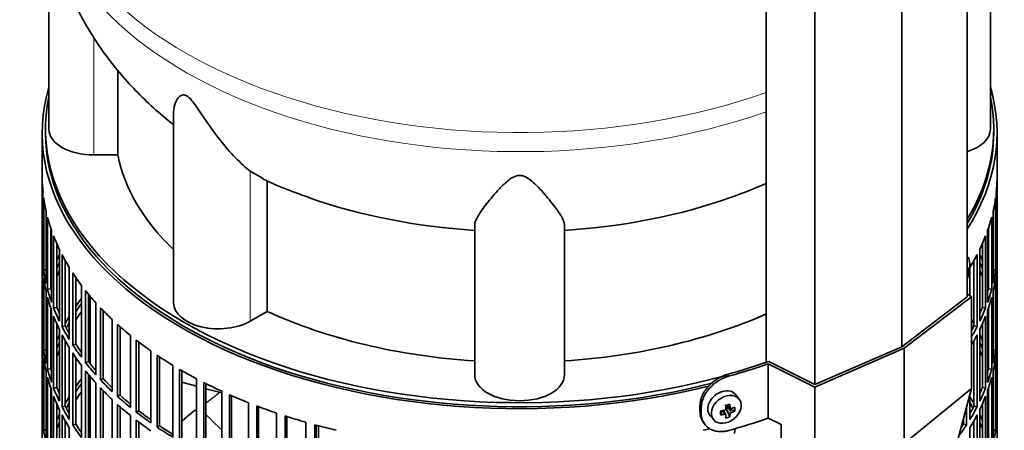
# Model space of a CAD drawing. Header units: millimetres. Extents: x 462 to 1346, y -1444 to 1443.
# Tile 7 of 29: x 1047 to 1343, y -1143 to -1019. Entities that reach past the tile are written whole.
import ezdxf

# ---------------------------------------------------------------- set-up
doc = ezdxf.new("R2010")
doc.units = ezdxf.units.MM
for name, color, linetype in [('LOW_454-2', 7, 'Continuous'), ('M5X8_UNI7687', 7, 'Continuous'), ('VSI344-454_FILTR', 7, 'Continuous'), ('VSI344-454_SUPPO', 7, 'Continuous'), ('VSI344-454_TERMI', 7, 'Continuous'), ('VSI454_DIFFUSORE', 7, 'Continuous')]:
    doc.layers.add(name, color=color, linetype=linetype)

# ---------------------------------------------------------------- blocks, each defined once
blk = doc.blocks.new('SE4')
at = {"layer": 'LOW_454-2', "color": 7, "linetype": 'Continuous', "lineweight": 35}
for p, q in [((1331.45, -1102.39), (1331.45, -701.64)), ((1311.79, -1117.46), (1311.79, -716.46)), ((1271.03, -721.05), (1271.03, -1122.09)), ((1285.7, -1128.81), (1285.7, -727.82))]:
    blk.add_line(p, q, dxfattribs=at)
at = {"layer": 'M5X8_UNI7687', "color": 7, "linetype": 'Continuous', "lineweight": 35}
for p, q in [((1331.46, -1090.42), (1331.45, -1090.42)), ((1331.45, -1094.31), (1331.66, -1094.34)), ((1332.05, -1094.76), (1331.45, -1094.79)), ((1262.96, -1133.22), (1261.96, -1131.87)), ((1259.15, -1134.93), (1260.32, -1135.93)), ((1259.23, -1135), (1259.23, -1135.88)), ((1261.59, -1136.75), (1259.65, -1135.99)), ((1254.18, -1138.15), (1255.29, -1139.41)), ((1257.36, -1137.88), (1257.71, -1136.7)), ((1258.89, -1137.87), (1258.19, -1136.62)), ((1260.1, -1138.49), (1259.2, -1136.52))]:
    blk.add_line(p, q, dxfattribs=at)
at = {"layer": 'M5X8_UNI7687', "color": 4, "linetype": 'Continuous', "lineweight": 9}
for p, q in [((1331.45, -1094.1), (1331.55, -1094.11)), ((1331.45, -1095.33), (1331.76, -1095.42)), ((1331.55, -1096.08), (1331.45, -1096.06)), ((1259.28, -1134.9), (1260.21, -1135.7)), ((1259.65, -1135.99), (1260.66, -1137.14)), ((1258.47, -1137.73), (1257.88, -1136.68)), ((1260.21, -1137.67), (1259.2, -1136.52))]:
    blk.add_line(p, q, dxfattribs=at)
at = {"layer": 'M5X8_UNI7687', "color": 7, "linetype": 'Continuous', "lineweight": 35}
blk.add_arc((1322.27, -1093.05), 10, 336.6187, 6.9701, dxfattribs=at)
for centre, major_axis, ratio, start_param, end_param in [((1330.16, -1095.18), (-1.28, -4.76), 0.345066, 2.435688, 3.131374), ((1322.22, -1093.14), (8.46, -5.33), 0.767256, 0.571643, 0.637478), ((1322.28, -1093.18), (9.95, 0.94), 0.545079, -0.368205, -0.253645), ((1322.28, -1092.93), (9.95, -0.99), 0.605228, 6.0268, 6.141359), ((1322.98, -1095.2), (8.79, 2.9), 0.802083, 5.949712, 6.099404), ((1322.22, -1093.14), (8.46, -5.33), 0.767256, 0.263551, 0.329385), ((1258, -1134.92), (3.89, 3.14), 0.739997, 0, 3.172175), ((1258, -1134.92), (3.89, 3.14), 0.739997, 6.252603, 6.283185), ((1256.31, -1135.33), (8.97, 2.29), 0.035701, -1.293098, -1.143406), ((1255.52, -1131.64), (2.06, -9.79), 0.279258, 1.046834, 1.161394), ((1259.46, -1136.17), (0.391, 0.312), 0.744948, 1.56038, 2.087178), ((1259.66, -1136.4), (-0.449, 0.845), 0.482969, 0.934611, 1.452812), ((1259.66, -1136.4), (-0.837, 0.408), 0.40333, 4.914112, 5.432313), ((1255.24, -1131.72), (3.16, -9.49), 0.408248, 1.007206, 1.121766), ((1255.38, -1131.81), (9.99, 0.43), 0.510658, -1.036687, -0.922127), ((1253.53, -1133.58), (6.65, -6.44), 0.71261, 0.529363, 0.679055), ((1259.09, -1132.08), (-1.01, -9.2), 0.152739, -1.021742, -0.87205), ((1255.38, -1131.81), (9.99, 0.43), 0.510658, -1.393505, -1.278945), ((1255.38, -1131.56), (9.99, -0.48), 0.639648, -1.340934, -1.226375), ((1255.52, -1131.64), (2.06, -9.79), 0.279258, 0.690017, 0.804576), ((1256.31, -1130.33), (7.61, -5.28), 0.901051, 5.557555, 5.707247), ((1255.24, -1131.72), (3.16, -9.49), 0.408248, 0.650389, 0.764948), ((1255.38, -1131.56), (9.99, -0.48), 0.639648, -0.984117, -0.869557)]:
    blk.add_ellipse(centre, major_axis=major_axis, ratio=ratio, start_param=start_param, end_param=end_param, dxfattribs=at)
blk.add_ellipse((1259.05, -1136.23), major_axis=(-3.84, -3.1), ratio=0.739997, dxfattribs=at)
for points in [[(1331.55, -1094.11), (1331.55, -1094.13), (1331.55, -1094.15), (1331.56, -1094.19), (1331.57, -1094.22), (1331.58, -1094.25), (1331.59, -1094.27), (1331.6, -1094.3), (1331.62, -1094.31), (1331.63, -1094.33), (1331.65, -1094.33), (1331.66, -1094.34), (1331.68, -1094.34), (1331.69, -1094.33), (1331.71, -1094.32), (1331.72, -1094.3), (1331.74, -1094.28), (1331.75, -1094.27), (1331.76, -1094.26)], [(1331.76, -1095.42), (1331.75, -1095.43), (1331.74, -1095.45), (1331.72, -1095.48), (1331.71, -1095.51), (1331.69, -1095.55), (1331.68, -1095.59), (1331.66, -1095.63), (1331.65, -1095.68), (1331.63, -1095.73), (1331.62, -1095.77), (1331.6, -1095.82), (1331.59, -1095.87), (1331.58, -1095.91), (1331.57, -1095.96), (1331.56, -1096), (1331.55, -1096.04), (1331.55, -1096.07), (1331.55, -1096.08)], [(1258.47, -1136.57), (1258.48, -1136.57), (1258.52, -1136.56), (1258.56, -1136.54), (1258.61, -1136.52), (1258.65, -1136.5), (1258.69, -1136.48), (1258.73, -1136.45), (1258.76, -1136.41), (1258.8, -1136.38), (1258.83, -1136.34), (1258.85, -1136.3), (1258.87, -1136.26), (1258.89, -1136.22), (1258.9, -1136.17), (1258.91, -1136.13), (1258.92, -1136.09), (1258.92, -1136.06), (1258.92, -1136.04)], [(1260.21, -1135.7), (1260.21, -1135.71), (1260.21, -1135.74), (1260.22, -1135.78), (1260.23, -1135.82), (1260.25, -1135.85), (1260.27, -1135.88), (1260.29, -1135.91), (1260.32, -1135.94), (1260.35, -1135.96), (1260.38, -1135.98), (1260.42, -1135.99), (1260.46, -1136), (1260.49, -1136.01), (1260.53, -1136.01), (1260.57, -1136), (1260.61, -1135.99), (1260.64, -1135.99), (1260.66, -1135.98)], [(1258.92, -1138.02), (1258.92, -1138), (1258.92, -1137.98), (1258.91, -1137.94), (1258.9, -1137.91), (1258.89, -1137.88), (1258.87, -1137.85), (1258.85, -1137.82), (1258.83, -1137.8), (1258.8, -1137.78), (1258.76, -1137.76), (1258.73, -1137.74), (1258.69, -1137.73), (1258.65, -1137.73), (1258.61, -1137.72), (1258.56, -1137.72), (1258.52, -1137.72), (1258.48, -1137.73), (1258.47, -1137.73)], [(1260.66, -1137.14), (1260.64, -1137.15), (1260.61, -1137.16), (1260.57, -1137.18), (1260.53, -1137.2), (1260.49, -1137.23), (1260.46, -1137.26), (1260.42, -1137.29), (1260.38, -1137.32), (1260.35, -1137.36), (1260.32, -1137.4), (1260.29, -1137.44), (1260.27, -1137.48), (1260.25, -1137.52), (1260.23, -1137.55), (1260.22, -1137.59), (1260.21, -1137.63), (1260.21, -1137.66), (1260.21, -1137.67)]]:
    blk.add_open_spline(points, degree=3, dxfattribs=at)
at = {"layer": 'VSI344-454_FILTR', "color": 7, "linetype": 'Continuous', "lineweight": 35}
for p, q in [((1053.43, -1053.18), (1053.43, -1293.23)), ((1340.43, -1285.89), (1340.43, -1053.18)), ((1053.44, -1088.54), (1053.44, -1066.91)), ((1340.42, -1088.54), (1340.42, -1066.91)), ((1053.68, -1092.6), (1053.68, -1070.96)), ((1340.18, -1092.6), (1340.18, -1070.96)), ((1053.89, -1094.32), (1053.89, -1072.68)), ((1339.97, -1094.32), (1339.97, -1072.68)), ((1054.63, -1098.36), (1054.63, -1076.72)), ((1339.23, -1098.36), (1339.23, -1076.72)), ((1055.04, -1100.06), (1055.04, -1078.43)), ((1338.82, -1100.06), (1338.82, -1078.43)), ((1056.03, -1099.96), (1056.03, -1081.73)), ((1056.26, -1104.06), (1056.26, -1082.43)), ((1337.6, -1104.06), (1337.6, -1082.43)), ((1337.83, -1099.96), (1337.83, -1081.74)), ((1056.88, -1105.75), (1056.88, -1084.11)), ((1336.98, -1105.75), (1336.98, -1084.11)), ((1053.68, -1088.54), (1053.44, -1088.54)), ((1057.85, -1105.61), (1057.85, -1086.46)), ((1058.59, -1109.69), (1058.59, -1088.05)), ((1335.27, -1109.69), (1335.27, -1088.05)), ((1336.01, -1105.61), (1336.01, -1086.46)), ((1340.18, -1088.54), (1340.42, -1088.54)), ((1053.44, -1112.63), (1053.44, -1090.99)), ((1059.41, -1111.34), (1059.41, -1089.71)), ((1060.36, -1111.17), (1060.36, -1091.48)), ((1333.5, -1111.17), (1333.5, -1091.48)), ((1334.45, -1111.34), (1334.45, -1089.71)), ((1340.42, -1112.63), (1340.42, -1090.99)), ((1054.63, -1094.27), (1053.89, -1094.32)), ((1061.58, -1115.21), (1061.58, -1093.57)), ((1332.28, -1102.06), (1332.28, -1093.57)), ((1339.23, -1094.28), (1339.97, -1094.32)), ((1053.68, -1116.69), (1053.68, -1095.05)), ((1053.89, -1118.41), (1053.89, -1096.77)), ((1062.6, -1116.83), (1062.6, -1095.19)), ((1063.53, -1116.61), (1063.53, -1096.58)), ((1339.97, -1118.41), (1339.97, -1096.77)), ((1340.18, -1116.69), (1340.18, -1095.05)), ((1054.63, -1122.45), (1054.63, -1100.81)), ((1056.03, -1099.96), (1055.04, -1100.06)), ((1065.24, -1120.59), (1065.24, -1098.95)), ((1066.45, -1122.16), (1066.45, -1100.53)), ((1337.83, -1099.96), (1338.82, -1100.06)), ((1339.23, -1122.44), (1339.23, -1100.81)), ((1055.04, -1124.15), (1055.04, -1102.51)), ((1067.35, -1121.91), (1067.35, -1101.64)), ((1338.82, -1124.15), (1338.82, -1102.51)), ((1056.03, -1124.05), (1056.03, -1105.82)), ((1056.26, -1128.15), (1056.26, -1106.51)), ((1057.85, -1105.61), (1056.88, -1105.75)), ((1069.53, -1125.81), (1069.53, -1104.18)), ((1070.93, -1127.34), (1070.93, -1105.7)), ((1071.8, -1127.05), (1071.8, -1106.6)), ((1336.01, -1105.61), (1336.98, -1105.75)), ((1337.6, -1128.15), (1337.6, -1106.51)), ((1337.83, -1124.05), (1337.83, -1105.82)), ((1056.88, -1129.83), (1056.88, -1108.2)), ((1074.45, -1130.85), (1074.45, -1109.22)), ((1336.98, -1129.84), (1336.98, -1108.2)), ((1053.68, -1112.62), (1053.44, -1112.63)), ((1057.85, -1129.7), (1057.85, -1110.54)), ((1058.59, -1133.78), (1058.59, -1112.14)), ((1060.36, -1111.17), (1059.41, -1111.34)), ((1076.03, -1132.31), (1076.03, -1110.68)), ((1076.86, -1131.99), (1076.86, -1111.42)), ((1333.5, -1111.17), (1334.45, -1111.34)), ((1335.27, -1133.78), (1335.27, -1112.14)), ((1336.01, -1129.7), (1336.01, -1110.54)), ((1340.18, -1112.62), (1340.42, -1112.63)), ((1053.44, -1136.72), (1053.44, -1115.08)), ((1059.41, -1135.43), (1059.41, -1113.79)), ((1060.36, -1135.25), (1060.36, -1115.56)), ((1079.97, -1135.68), (1079.97, -1114.04)), ((1081.72, -1137.07), (1081.72, -1115.44)), ((1333.5, -1135.25), (1333.5, -1115.56)), ((1334.45, -1135.43), (1334.45, -1113.79)), ((1340.42, -1136.72), (1340.42, -1115.08)), ((1054.63, -1118.36), (1053.89, -1118.41)), ((1061.58, -1139.29), (1061.58, -1117.66)), ((1063.53, -1116.61), (1062.6, -1116.83)), ((1082.51, -1136.72), (1082.51, -1116.04)), ((1086.05, -1140.27), (1086.05, -1118.64)), ((1339.23, -1118.36), (1339.97, -1118.41)), ((1053.68, -1140.78), (1053.68, -1119.14)), ((1053.89, -1142.49), (1053.89, -1120.86)), ((1062.6, -1140.91), (1062.6, -1119.27)), ((1063.53, -1140.7), (1063.53, -1120.66)), ((1087.97, -1141.59), (1087.97, -1119.96)), ((1088.71, -1141.21), (1088.71, -1120.45)), ((1339.97, -1142.49), (1339.97, -1120.86)), ((1340.18, -1140.77), (1340.18, -1119.14)), ((1056.03, -1124.05), (1055.04, -1124.15)), ((1065.24, -1144.68), (1065.24, -1123.04)), ((1067.35, -1121.91), (1066.45, -1122.16)), ((1092.67, -1144.61), (1092.67, -1122.97)), ((1094.75, -1145.85), (1094.75, -1124.21)), ((1337.83, -1124.05), (1338.82, -1124.15)), ((1054.63, -1146.53), (1054.63, -1124.89)), ((1055.04, -1148.24), (1055.04, -1126.6)), ((1066.45, -1146.25), (1066.45, -1124.61)), ((1067.35, -1146), (1067.35, -1125.73)), ((1071.8, -1127.05), (1070.93, -1127.34)), ((1095.44, -1145.43), (1095.44, -1124.62)), ((1099.81, -1148.67), (1099.81, -1127.03)), ((1338.82, -1148.24), (1338.82, -1126.6)), ((1339.23, -1146.53), (1339.23, -1124.89)), ((1056.03, -1148.14), (1056.03, -1129.91)), ((1057.85, -1129.7), (1056.88, -1129.83)), ((1069.53, -1149.9), (1069.53, -1128.26)), ((1070.93, -1151.42), (1070.93, -1129.78)), ((1102.02, -1149.82), (1102.02, -1128.19)), ((1102.67, -1149.38), (1102.67, -1128.51)), ((1253.7, -1129.27), (1253.71, -1129.27)), ((1336.01, -1129.7), (1336.98, -1129.84)), ((1337.83, -1148.14), (1337.83, -1129.91)), ((1056.26, -1152.24), (1056.26, -1130.6)), ((1056.88, -1153.92), (1056.88, -1132.28)), ((1071.8, -1151.13), (1071.8, -1130.69)), ((1074.45, -1154.94), (1074.45, -1133.3)), ((1076.86, -1131.99), (1076.03, -1132.31)), ((1107.41, -1152.43), (1107.41, -1130.8)), ((1109.76, -1153.49), (1109.76, -1131.86)), ((1110.35, -1153.03), (1110.35, -1132.12)), ((1332.28, -1139.29), (1332.28, -1131.63)), ((1336.98, -1153.92), (1336.98, -1132.28)), ((1337.6, -1152.24), (1337.6, -1130.6)), ((1057.85, -1153.78), (1057.85, -1134.63)), ((1058.59, -1157.86), (1058.59, -1136.23)), ((1060.36, -1135.25), (1059.41, -1135.43)), ((1076.03, -1156.4), (1076.03, -1134.76)), ((1076.86, -1156.08), (1076.86, -1135.5)), ((1115.45, -1155.88), (1115.45, -1134.24)), ((1117.93, -1156.84), (1117.93, -1135.21)), ((1118.46, -1156.36), (1118.46, -1135.41)), ((1331.26, -1140.91), (1331.26, -1135.44)), ((1333.5, -1135.25), (1334.45, -1135.43)), ((1335.27, -1157.86), (1335.27, -1136.22)), ((1336.01, -1153.78), (1336.01, -1134.63)), ((1053.68, -1136.71), (1053.44, -1136.72)), ((1053.44, -1160.8), (1053.44, -1139.17)), ((1059.41, -1159.52), (1059.41, -1137.88)), ((1079.97, -1159.77), (1079.97, -1138.13)), ((1082.51, -1136.72), (1081.72, -1137.07)), ((1123.89, -1159), (1123.89, -1137.36)), ((1126.48, -1159.86), (1126.48, -1138.22)), ((1126.94, -1159.35), (1126.94, -1138.37)), ((1330.33, -1140.7), (1330.33, -1138.9)), ((1334.45, -1159.52), (1334.45, -1137.88)), ((1340.18, -1136.71), (1340.42, -1136.72)), ((1340.42, -1160.8), (1340.42, -1139.17)), ((1060.36, -1159.34), (1060.36, -1139.65)), ((1061.58, -1163.38), (1061.58, -1141.74)), ((1063.53, -1140.7), (1062.6, -1140.91)), ((1081.72, -1161.16), (1081.72, -1139.52)), ((1082.51, -1160.8), (1082.51, -1140.13)), ((1088.71, -1141.21), (1087.97, -1141.59)), ((1132.69, -1161.77), (1132.69, -1140.13)), ((1135.37, -1162.52), (1135.37, -1140.88)), ((1135.77, -1161.99), (1135.77, -1140.99)), ((1330.33, -1140.7), (1331.26, -1140.91)), ((1332.28, -1163.38), (1332.28, -1141.74)), ((1333.5, -1159.34), (1333.5, -1139.65)), ((1054.63, -1142.45), (1053.89, -1142.49)), ((1339.23, -1142.45), (1339.97, -1142.49))]:
    blk.add_line(p, q, dxfattribs=at)
for centre, major_axis, start_param, end_param in [((1196.93, -1053.18), (143.5, 0), 2.974441, 5.12148), ((1196.93, -1053.18), (-143.5, 0), 2.78597, 3.308744), ((1196.93, -1053.18), (142.5, 0), 3.141593, 5.132982), ((1196.93, -1053.18), (-142.5, 0), 2.805373, 3.141593), ((1196.93, -1066.04), (-143.5, 0), 0.010392, 0.059421), ((1196.93, -1066.04), (143.5, 0), 6.223771, 6.272786), ((1196.93, -1066.04), (-143.5, 0), 0.080205, 0.129234), ((1196.93, -1066.04), (143.5, 0), -0.129227, -0.080212), ((1196.93, -1066.04), (-143.5, 0), 0.150018, 0.199048), ((1196.93, -1066.04), (143.5, 0), -0.199041, -0.150025), ((1196.93, -1066.04), (-143.5, 0), 0.219831, 0.268861), ((1196.93, -1066.04), (143.5, 0), -0.268854, -0.219838), ((1196.93, -1087.68), (-143.5, 0), 0.010392, 0.059421), ((1196.93, -1087.68), (143.5, 0), 6.223771, 6.272786), ((1196.93, -1090.13), (-143.5, 0), 0.010392, 0.059421), ((1196.93, -1111.77), (-143.5, 0), -0.268861, -0.248955), ((1196.93, -1066.04), (-143.5, 0), 0.289645, 0.338674), ((1196.93, -1066.04), (143.5, 0), -0.338667, -0.289652), ((1196.93, -1111.77), (143.5, 0), 0.248961, 0.268854), ((1196.93, -1090.13), (143.5, 0), 6.223771, 6.272786), ((1196.93, -1087.68), (-143.5, 0), 0.080205, 0.129234), ((1196.93, -1111.77), (-142.5, 0), -0.242088, -0.219659), ((1196.93, -1114.22), (-142.5, 0), -0.242088, -0.219659), ((1196.93, -1111.77), (142.5, 0), 0.219666, 0.24208), ((1196.93, -1114.22), (142.5, 0), 0.219666, 0.24208), ((1196.93, -1087.68), (143.5, 0), -0.129227, -0.080212), ((1196.93, -1090.13), (-143.5, 0), 0.080205, 0.129234), ((1196.93, -1111.77), (-143.5, 0), -0.199048, -0.190533), ((1196.93, -1066.04), (-143.5, 0), 0.359458, 0.408487), ((1196.93, -1111.77), (143.5, 0), 0.190538, 0.199041), ((1196.93, -1090.13), (143.5, 0), -0.129227, -0.080212), ((1196.93, -1087.68), (-143.5, 0), 0.150018, 0.199048), ((1196.93, -1111.77), (-142.5, 0), -0.160582, -0.149846), ((1196.93, -1087.68), (-142.5, 0), 0.149846, 0.160582), ((1196.93, -1066.04), (-143.5, 0), 0.429271, 0.4783), ((1196.93, -1087.68), (142.5, 0), -0.161977, -0.149853), ((1196.93, -1111.77), (142.5, 0), 0.149853, 0.160574), ((1196.93, -1087.68), (143.5, 0), -0.199041, -0.150025), ((1196.93, -1090.13), (-143.5, 0), 0.150018, 0.199048), ((1196.93, -1135.85), (-143.5, 0), -0.408487, -0.377404), ((1196.93, -1090.13), (143.5, 0), -0.199041, -0.150025), ((1196.93, -1087.68), (-143.5, 0), 0.219831, 0.268861), ((1196.93, -1087.68), (-142.5, 0), 0.219659, 0.242088), ((1196.93, -1135.85), (-142.5, 0), -0.391958, -0.359286), ((1196.93, -1066.04), (-143.5, 0), 0.499084, 0.548113), ((1196.93, -1087.68), (142.5, 0), -0.24208, -0.219666), ((1196.93, -1087.68), (143.5, 0), -0.268854, -0.219838), ((1196.93, -1090.13), (-143.5, 0), 0.219831, 0.268861), ((1196.93, -1135.85), (-143.5, 0), -0.338674, -0.312019), ((1196.93, -1138.3), (-142.5, 0), -0.391958, -0.359286), ((1196.93, -1135.85), (143.5, 0), 0.312025, 0.328921), ((1196.93, -1090.13), (143.5, 0), -0.268854, -0.219838), ((1196.93, -1111.77), (-143.5, 0), 0.010392, 0.059421), ((1196.93, -1087.68), (-143.5, 0), 0.289645, 0.338674), ((1196.93, -1087.68), (-142.5, 0), 0.289473, 0.318152), ((1196.93, -1135.85), (-142.5, 0), -0.318152, -0.297119), ((1196.93, -1066.04), (-143.5, 0), 0.568897, 0.617927), ((1196.93, -1135.85), (142.5, 0), 0.297119, 0.307699), ((1196.93, -1087.68), (142.5, 0), -0.307699, -0.28948), ((1196.93, -1087.68), (143.5, 0), -0.328921, -0.289652), ((1196.93, -1111.77), (143.5, 0), 6.223771, 6.272786), ((1196.93, -1114.22), (-143.5, 0), 0.010392, 0.059421), ((1196.93, -1135.85), (-143.5, 0), -0.268861, -0.248955), ((1196.93, -1090.13), (-143.5, 0), 0.289645, 0.338674), ((1196.93, -1066.04), (-143.5, 0), 0.63871, 0.68774), ((1196.93, -1090.13), (143.5, 0), -0.328921, -0.289652), ((1196.93, -1135.85), (143.5, 0), 0.248961, 0.268854), ((1196.93, -1114.22), (143.5, 0), 6.223771, 6.272786), ((1196.93, -1111.77), (-143.5, 0), 0.080205, 0.129234), ((1196.93, -1135.85), (-142.5, 0), -0.242088, -0.219659), ((1196.93, -1138.3), (-142.5, 0), -0.242088, -0.219659), ((1196.93, -1087.68), (-143.5, 0), 0.359458, 0.408487), ((1196.93, -1087.68), (-142.5, 0), 0.359286, 0.391958), ((1196.93, -1135.85), (142.5, 0), 0.219666, 0.24208), ((1196.93, -1138.3), (142.5, 0), 0.219666, 0.24208), ((1196.93, -1111.77), (143.5, 0), -0.129227, -0.080212), ((1196.93, -1114.22), (-143.5, 0), 0.080205, 0.129234), ((1196.93, -1135.85), (-143.5, 0), -0.199048, -0.190533), ((1196.93, -1090.13), (-143.5, 0), 0.359458, 0.408487), ((1196.93, -1066.04), (-143.5, 0), 0.708524, 0.757553), ((1196.93, -1135.85), (143.5, 0), 0.190538, 0.199041), ((1196.93, -1114.22), (143.5, 0), -0.129227, -0.080212), ((1196.93, -1111.77), (-143.5, 0), 0.150018, 0.199048), ((1196.93, -1135.85), (-142.5, 0), -0.160582, -0.149846), ((1196.93, -1111.77), (-142.5, 0), 0.149846, 0.160582), ((1196.93, -1087.68), (-143.5, 0), 0.429271, 0.4783), ((1196.93, -1087.68), (-142.5, 0), 0.429099, 0.464583), ((1196.93, -1066.04), (-143.5, 0), 0.778337, 0.827366), ((1196.93, -1111.77), (142.5, 0), -0.161977, -0.149853), ((1196.93, -1135.85), (142.5, 0), 0.149853, 0.160574), ((1196.93, -1111.77), (143.5, 0), -0.199041, -0.150025), ((1196.93, -1114.22), (-143.5, 0), 0.150018, 0.199048), ((1196.93, -1159.94), (-143.5, 0), -0.408487, -0.377404), ((1196.93, -1090.13), (-143.5, 0), 0.429271, 0.4783), ((1196.93, -1087.68), (-143.5, 0), 0.499084, 0.548113), ((1196.93, -1087.68), (-142.5, 0), 0.498912, 0.536508), ((1196.93, -1114.22), (143.5, 0), -0.199041, -0.150025), ((1196.93, -1111.77), (-143.5, 0), 0.219831, 0.268861), ((1196.93, -1111.77), (-142.5, 0), 0.219659, 0.242088), ((1196.93, -1159.94), (-142.5, 0), -0.391958, -0.359286), ((1196.93, -1090.13), (-143.5, 0), 0.499084, 0.548113), ((1196.93, -1066.04), (-143.5, 0), 0.84815, 0.897179), ((1196.93, -1111.77), (142.5, 0), -0.24208, -0.219666), ((1196.93, -1111.77), (143.5, 0), -0.268854, -0.219838), ((1196.93, -1114.22), (-143.5, 0), 0.219831, 0.268861), ((1196.93, -1159.94), (-143.5, 0), -0.338674, -0.312019), ((1196.93, -1162.39), (-142.5, 0), -0.391958, -0.359286), ((1196.93, -1087.68), (-143.5, 0), 0.568897, 0.617927), ((1196.93, -1087.68), (-142.5, 0), 0.568725, 0.607984), ((1196.93, -1066.04), (-143.5, 0), 0.917963, 0.966992), ((1196.93, -1159.94), (143.5, 0), 0.312025, 0.338667), ((1196.93, -1114.22), (143.5, 0), -0.268854, -0.219838), ((1196.93, -1111.77), (-143.5, 0), 0.289645, 0.338674), ((1196.93, -1111.77), (-142.5, 0), 0.289473, 0.318152), ((1196.93, -1159.94), (-142.5, 0), -0.318152, -0.297119), ((1196.93, -1090.13), (-143.5, 0), 0.568897, 0.617927), ((1196.93, -1066.04), (-143.5, 0), 0.987776, 1.036806), ((1196.93, -1159.94), (142.5, 0), 0.297119, 0.318145), ((1196.93, -1111.77), (142.5, 0), -0.318145, -0.28948), ((1196.93, -1111.77), (143.5, 0), -0.338667, -0.289652), ((1196.93, -1135.85), (-143.5, 0), 0.010392, 0.059421), ((1196.93, -1138.3), (-143.5, 0), 0.010392, 0.059421), ((1196.93, -1159.94), (-143.5, 0), -0.268861, -0.248955), ((1196.93, -1114.22), (-143.5, 0), 0.289645, 0.338674), ((1196.93, -1087.68), (-143.5, 0), 0.63871, 0.68774), ((1196.93, -1087.68), (-142.5, 0), 0.638538, 0.679153), ((1196.93, -1066.04), (-143.5, 0), 1.057589, 1.106619), ((1196.93, -1114.22), (143.5, 0), -0.338667, -0.289652), ((1196.93, -1159.94), (143.5, 0), 0.248961, 0.268854), ((1196.93, -1135.85), (143.5, 0), 6.223771, 6.272786), ((1196.93, -1138.3), (143.5, 0), 6.223771, 6.272786), ((1196.93, -1159.94), (-142.5, 0), -0.242088, -0.219659), ((1196.93, -1111.77), (-143.5, 0), 0.359458, 0.408487), ((1196.93, -1111.77), (-142.5, 0), 0.359286, 0.391958), ((1196.93, -1090.13), (-143.5, 0), 0.63871, 0.68774), ((1196.93, -1087.68), (-143.5, 0), 0.708524, 0.757553), ((1196.93, -1087.68), (-142.5, 0), 0.708352, 0.750104), ((1196.93, -1066.04), (-143.5, 0), 1.127403, 1.176432), ((1196.93, -1066.04), (143.5, 0), -1.176432, -1.1611), ((1196.93, -1111.77), (143.5, 0), -0.404076, -0.359465), ((1196.93, -1111.77), (142.5, 0), -0.375006, -0.359293), ((1196.93, -1159.94), (142.5, 0), 0.219666, 0.24208), ((1196.93, -1135.85), (-143.5, 0), 0.080205, 0.129234), ((1196.93, -1135.85), (143.5, 0), -0.129227, -0.080212)]:
    blk.add_ellipse(centre, major_axis=major_axis, ratio=0.57735, start_param=start_param, end_param=end_param, dxfattribs=at)
blk.add_open_spline([(1261.52, -1143.5), (1261.52, -1143.44), (1261.52, -1143.32), (1261.53, -1143.14), (1261.56, -1142.95), (1261.58, -1142.77), (1261.62, -1142.59), (1261.67, -1142.4), (1261.72, -1142.21), (1261.77, -1142.06), (1261.81, -1141.98), (1261.82, -1141.95)], degree=3, knots=[0, 0, 0, 0, 0.027983, 0.0557899, 0.0834734, 0.1110867, 0.1386835, 0.1663177, 0.1940428, 0.2219119, 0.2331855, 0.2331855, 0.2331855, 0.2331855], dxfattribs=at)
at = {"layer": 'VSI344-454_SUPPO', "color": 7, "linetype": 'Continuous', "lineweight": 35}
for p, q in [((1054.43, -1051.96), (1054.43, -1053.18)), ((1339.43, -1053.18), (1339.43, -1051.96)), ((1067.9, -1122.6), (1067.9, -1102.3)), ((1067.9, -1146.69), (1067.9, -1126.39)), ((1095.44, -1128.09), (1099.81, -1129.27)), ((1102.67, -1130.04), (1107.41, -1131.31)), ((1136.45, -1162.18), (1136.45, -1141.18))]:
    blk.add_line(p, q, dxfattribs=at)
for major_axis, start_param, end_param in [((142.5, 0), 3.023053, 5.163196), ((-142.5, 0), 2.805373, 3.260132)]:
    blk.add_ellipse((1196.93, -1051.96), major_axis=major_axis, ratio=0.57735, start_param=start_param, end_param=end_param, dxfattribs=at)
at = {"layer": 'VSI344-454_SUPPO', "color": 4, "linetype": 'Continuous', "lineweight": 9}
blk.add_ellipse((1196.93, -1108.53), major_axis=(-106.99, 0), ratio=0.57735, start_param=0.492641, end_param=0.579522, dxfattribs=at)
at = {"layer": 'VSI344-454_SUPPO', "color": 7, "linetype": 'Continuous', "lineweight": 35}
blk.add_open_spline([(1102.71, -1134.27), (1104.35, -1133.1), (1105.91, -1131.83), (1106.32, -1131.5), (1106.73, -1131.16)], degree=2, knots=[0.04620798, 0.04620798, 0.04620798, 0.125, 0.125, 0.14573255, 0.14573255, 0.14573255], dxfattribs=at)
blk.add_open_spline([(1095.4, -1139.89), (1097.42, -1137.91), (1099.74, -1136.28)], degree=2, dxfattribs=at)
at = {"layer": 'VSI344-454_TERMI', "color": 7, "linetype": 'Continuous', "lineweight": 35}
for p, q in [((1331.45, -1102.39), (1311.79, -1117.46)), ((1312.5, -1117.87), (1332.74, -1102.37)), ((1332.74, -1102.37), (1331.45, -1101.51)), ((1332.74, -1129.92), (1332.74, -1102.37)), ((1285.65, -1129.55), (1312.5, -1117.87)), ((1311.79, -1117.46), (1285.7, -1128.81)), ((1312.5, -1146.45), (1312.5, -1117.87)), ((1271.68, -1122.54), (1285.65, -1129.55)), ((1271.68, -1138.87), (1271.68, -1122.54)), ((1285.7, -1128.81), (1271.79, -1121.83)), ((1285.65, -1157.11), (1285.65, -1129.55)), ((1312.5, -1146.45), (1332.74, -1129.92)), ((1332.74, -1129.92), (1324.95, -1158.98)), ((1251.15, -1135.2), (1251.15, -1136.83)), ((1251.52, -1135.74), (1251.52, -1137.37)), ((1271.68, -1138.87), (1275.56, -1140.82)), ((1252.13, -1140.06), (1252.5, -1140.6)), ((1275.56, -1149.12), (1275.56, -1140.82))]:
    blk.add_line(p, q, dxfattribs=at)
at = {"layer": 'VSI344-454_TERMI', "color": 4, "linetype": 'Continuous', "lineweight": 9}
for p, q in [((1259.37, -1125.74), (1259.75, -1126.27)), ((1251.15, -1135.2), (1251.52, -1135.74)), ((1251.52, -1137.37), (1251.15, -1136.83))]:
    blk.add_line(p, q, dxfattribs=at)
at = {"layer": 'VSI344-454_TERMI', "color": 7, "linetype": 'Continuous', "lineweight": 35}
for centre, major_axis, start_param, end_param in [((1196.93, -1051.14), (143.5, 0), -1.120604, -1.022004), ((1196.93, -1051.14), (144.5, 0), -1.121039, -1.027077), ((1196.93, -1067.47), (144.5, 0), -1.121039, -1.027077)]:
    blk.add_ellipse(centre, major_axis=major_axis, ratio=0.57735, start_param=start_param, end_param=end_param, dxfattribs=at)
for points, knots in [([(1251.15, -1135.2), (1251.15, -1135.12), (1251.15, -1134.96), (1251.16, -1134.71), (1251.18, -1134.47), (1251.22, -1134.22), (1251.25, -1133.98), (1251.3, -1133.73), (1251.36, -1133.48), (1251.43, -1133.23), (1251.5, -1132.99), (1251.59, -1132.74), (1251.68, -1132.48), (1251.85, -1132.07), (1252.12, -1131.5), (1252.54, -1130.78), (1253.02, -1130.08), (1253.57, -1129.41), (1254.17, -1128.77), (1254.83, -1128.18), (1255.52, -1127.63), (1256.17, -1127.19), (1256.75, -1126.84), (1257.27, -1126.56), (1257.78, -1126.31), (1258.31, -1126.09), (1258.84, -1125.9), (1259.19, -1125.79), (1259.37, -1125.74)], [0, 0, 0, 0, 0.020995, 0.041891, 0.062709, 0.083472, 0.104202, 0.124923, 0.145657, 0.166426, 0.187253, 0.20816, 0.229169, 0.250303, 0.312364, 0.374597, 0.437423, 0.499973, 0.562511, 0.625344, 0.687552, 0.749622, 0.791751, 0.833482, 0.874992, 0.916462, 0.958072, 1, 1, 1, 1]), ([(1259.75, -1126.27), (1259.66, -1126.3), (1259.48, -1126.35), (1259.22, -1126.44), (1258.95, -1126.53), (1258.69, -1126.63), (1258.43, -1126.73), (1258.16, -1126.85), (1257.9, -1126.97), (1257.65, -1127.1), (1257.39, -1127.23), (1257.13, -1127.37), (1256.88, -1127.52), (1256.46, -1127.78), (1255.9, -1128.16), (1255.2, -1128.71), (1254.55, -1129.31), (1253.95, -1129.94), (1253.4, -1130.62), (1252.91, -1131.32), (1252.49, -1132.03), (1252.18, -1132.69), (1251.96, -1133.27), (1251.8, -1133.77), (1251.68, -1134.26), (1251.59, -1134.76), (1251.53, -1135.25), (1251.53, -1135.57), (1251.52, -1135.74)], [0, 0, 0, 0, 0.021016, 0.041931, 0.062766, 0.083544, 0.104287, 0.125018, 0.14576, 0.166534, 0.187364, 0.208272, 0.22928, 0.250409, 0.312471, 0.374687, 0.437512, 0.500059, 0.562597, 0.625436, 0.687652, 0.74973, 0.791863, 0.833589, 0.875085, 0.916531, 0.95811, 1, 1, 1, 1]), ([(1252.12, -1140.06), (1252, -1139.88), (1251.81, -1139.56), (1251.58, -1139.09), (1251.42, -1138.67), (1251.3, -1138.23), (1251.21, -1137.78), (1251.16, -1137.31), (1251.15, -1136.99), (1251.15, -1136.83)], [0.6886179, 0.6886179, 0.6886179, 0.6886179, 0.7497301, 0.7918632, 0.8335888, 0.8750846, 0.9165311, 0.9581098, 1, 1, 1, 1]), ([(1251.52, -1137.37), (1251.52, -1137.45), (1251.53, -1137.61), (1251.54, -1137.85), (1251.56, -1138.08), (1251.59, -1138.31), (1251.63, -1138.54), (1251.68, -1138.76), (1251.74, -1138.99), (1251.81, -1139.2), (1251.88, -1139.42), (1251.96, -1139.63), (1252.06, -1139.83), (1252.22, -1140.17), (1252.49, -1140.61), (1252.91, -1141.12), (1253.4, -1141.59), (1253.95, -1141.99), (1254.55, -1142.32), (1255.2, -1142.59), (1255.9, -1142.78), (1256.54, -1142.89), (1257.13, -1142.93), (1257.64, -1142.94), (1258.16, -1142.9), (1258.69, -1142.84), (1259.22, -1142.74), (1259.57, -1142.65), (1259.75, -1142.6)], [0, 0, 0, 0, 0.020995, 0.041891, 0.062709, 0.083472, 0.104202, 0.124923, 0.145657, 0.166425, 0.187252, 0.208159, 0.229169, 0.250303, 0.312364, 0.374597, 0.437423, 0.499974, 0.562512, 0.625346, 0.687554, 0.749624, 0.791753, 0.833484, 0.874994, 0.916463, 0.958072, 1, 1, 1, 1])]:
    blk.add_open_spline(points, degree=3, knots=knots, dxfattribs=at)
at = {"layer": 'VSI454_DIFFUSORE', "color": 7, "linetype": 'Continuous', "lineweight": 35}
for p, q in [((1055.43, -987.44), (1055.43, -1051.96)), ((1338.43, -1051.96), (1338.43, -987.75)), ((1076.18, -1059.75), (1076.18, -1034.37)), ((1092.92, -1046.83), (1092.92, -1104.22)), ((1076.18, -1059.75), (1068.93, -1059.75)), ((1119.84, -1066.82), (1115.97, -1064.65)), ((1121.09, -1106.77), (1121.09, -1067.52)), ((1183.43, -1125.86), (1183.43, -1080.78)), ((1210.43, -1125.86), (1210.43, -1080.78)), ((1121.09, -1106.77), (1115.97, -1109.73))]:
    blk.add_line(p, q, dxfattribs=at)
at = {"layer": 'VSI454_DIFFUSORE', "color": 4, "linetype": 'Continuous', "lineweight": 9}
for p, q in [((1068.93, -1059.75), (1068.93, -1024.39)), ((1115.97, -1109.73), (1115.97, -1064.65))]:
    blk.add_line(p, q, dxfattribs=at)
for centre, major_axis, start_param, end_param in [((1196.93, -970.89), (142.25, 0), 3.141609, 5.260321), ((1196.93, -976.64), (-142.25, 0), 0, 2.118728)]:
    blk.add_ellipse(centre, major_axis=major_axis, ratio=0.57735, start_param=start_param, end_param=end_param, dxfattribs=at)
at = {"layer": 'VSI454_DIFFUSORE', "color": 7, "linetype": 'Continuous', "lineweight": 35}
for centre, major_axis, start_param, end_param in [((1068.93, -1051.96), (13.5, 0), 3.141603, 4.712389), ((1324.93, -1051.96), (-13.5, 0), 2.064509, 3.141603), ((1196.93, -1051.96), (-121.5, 0), 0.111341, 0.543224), ((1196.93, -1012.72), (-121.5, 0), 1.023957, 1.459455), ((1196.93, -1012.72), (121.5, 0), 4.82373, 5.26092), ((1106.42, -1104.22), (13.5, 0), 3.141603, 5.497787), ((1196.93, -1051.96), (-121.5, 0), 0.896739, 1.459455), ((1196.93, -1051.96), (121.5, 0), 4.82373, 5.368326), ((1196.93, -1125.86), (13.5, 0), 3.141593, 6.283185)]:
    blk.add_ellipse(centre, major_axis=major_axis, ratio=0.57735, start_param=start_param, end_param=end_param, dxfattribs=at)
for points, knots in [([(1054.69, -976.62), (1054.69, -976.77), (1054.6, -979.1), (1054.94, -984.04), (1055.76, -990.87), (1057.2, -997.67), (1059.15, -1004.32), (1061.62, -1010.82), (1064.6, -1017.15), (1068.08, -1023.28), (1072.06, -1029.22), (1076.52, -1034.94), (1081.47, -1040.44), (1086.87, -1045.66), (1090.88, -1049.06), (1092.89, -1050.63), (1092.92, -1050.65)], [0, 0, 0, 0, 0.0044748, 0.0799543, 0.1551396, 0.2302072, 0.3053667, 0.3808344, 0.4568334, 0.5335933, 0.6113454, 0.6903142, 0.7707025, 0.8526696, 0.9363041, 0.9376799, 0.9376799, 0.9376799, 0.9376799]), ([(1115.97, -1064.65), (1114.6, -1063.58), (1113.09, -1062.21), (1109.98, -1058.98), (1108.37, -1057.13), (1105.23, -1053.14), (1103.7, -1050.98), (1101.33, -1047.5), (1100.55, -1046.3), (1099.28, -1044.51), (1098.85, -1043.92), (1098.12, -1043.06), (1097.87, -1042.78), (1097.35, -1042.29), (1097.07, -1042.08), (1096.29, -1041.66), (1095.85, -1041.66), (1095.16, -1041.86), (1094.89, -1042.05), (1094.18, -1042.71), (1093.86, -1043.25), (1093.14, -1044.78), (1092.92, -1045.82), (1092.92, -1046.84)], [0, 0, 0, 0, 0.125, 0.125, 0.25, 0.25, 0.375, 0.375, 0.4375, 0.4375, 0.46875, 0.46875, 0.484375, 0.484375, 0.5, 0.5, 0.53125, 0.53125, 0.5625, 0.5625, 0.625, 0.625, 0.7378424, 0.7378424, 0.7378424, 0.7378424]), ([(1119.78, -1066.94), (1120.18, -1067.14), (1122.93, -1068.49), (1127.91, -1070.53), (1131.98, -1071.96), (1133.81, -1072.6)], [0, 0, 0, 0, 0.082165, 0.653228, 1, 1, 1, 1]), ([(1210.43, -1080.78), (1210.43, -1080.04), (1210.03, -1079.12), (1208.73, -1076.96), (1207.82, -1075.7), (1205.67, -1072.97), (1204.43, -1071.48), (1202.2, -1069.1), (1201.4, -1068.28), (1199.99, -1067.13), (1199.49, -1066.76), (1198.6, -1066.29), (1198.28, -1066.15), (1197.59, -1065.95), (1197.21, -1065.9), (1196.1, -1065.93), (1195.4, -1066.2), (1194.25, -1066.84), (1193.76, -1067.22), (1192.37, -1068.38), (1191.59, -1069.18), (1189.4, -1071.52), (1188.15, -1073.03), (1186.01, -1075.75), (1185.12, -1076.97), (1183.83, -1079.11), (1183.43, -1080.04), (1183.43, -1080.78)], [0, 0, 0, 0, 0.125, 0.125, 0.25, 0.25, 0.375, 0.375, 0.4375, 0.4375, 0.46875, 0.46875, 0.484375, 0.484375, 0.5, 0.5, 0.53125, 0.53125, 0.5625, 0.5625, 0.625, 0.625, 0.75, 0.75, 0.875, 0.875, 1, 1, 1, 1])]:
    blk.add_open_spline(points, degree=3, knots=knots, dxfattribs=at)
blk.add_open_spline([(1260.27, -1072.58), (1264.39, -1071.11), (1267.99, -1069.69), (1271.06, -1068.32)], degree=3, dxfattribs=at)

msp = doc.modelspace()

# ---------------------------------------------------------------- block references
msp.add_blockref('SE4', (0, 0))

doc.saveas('drawing.dxf')
